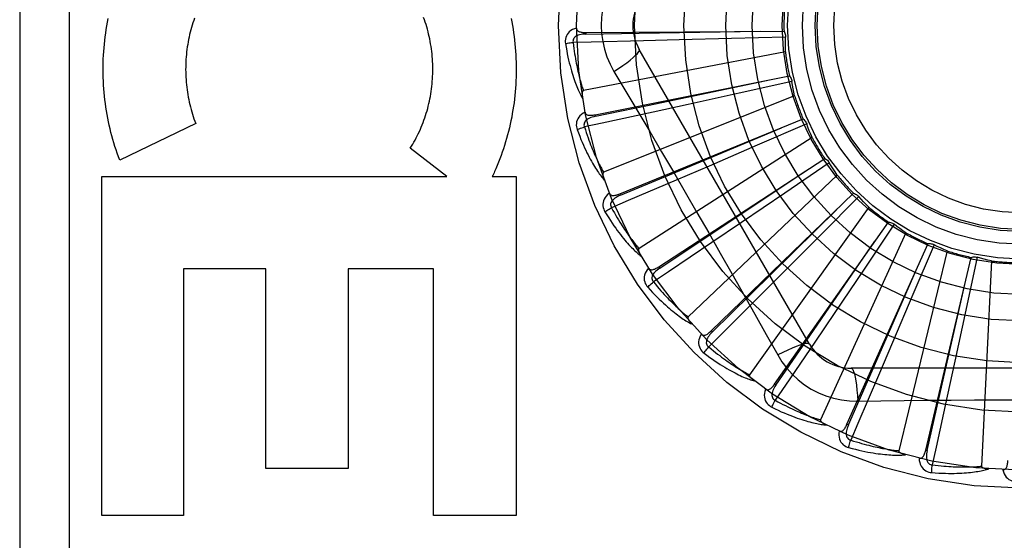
# Model space of a CAD drawing. Header units: inches. Extents: x 0 to 227, y 0 to 147.
# Tile 206 of 256: x 95.95 to 96.548, y 102.971 to 103.288. Entities that reach past the tile are written whole.
import ezdxf

# ---------------------------------------------------------------- set-up
doc = ezdxf.new("R2010")
doc.units = ezdxf.units.IN
doc.header["$LTSCALE"] = 12.466667
doc.header["$MEASUREMENT"] = 0
doc.linetypes.add('HIDDEN', pattern=[0.2, 0.1, -0.1])
doc.layers.add('RIGHTHAND_DOOR_ASSEMBLY', color=7, linetype='CONTINUOUS')

msp = doc.modelspace()

# ---------------------------------------------------------------- linework, layer by layer
at = {"layer": 'RIGHTHAND_DOOR_ASSEMBLY', "color": 8, "linetype": 'HIDDEN'}
for p, q in [((95.94966, 103.6593), (95.94966, 102.9093)), ((95.97966, 103.6593), (95.97966, 102.9093)), ((96.2936, 103.27996), (96.41395, 103.28077)), ((96.2936, 103.27996), (96.29361, 103.279)), ((96.41485, 103.2772), (96.38207, 103.27628)), ((96.35028, 103.27545), (96.32854, 103.27491)), ((96.38207, 103.27628), (96.35028, 103.27545)), ((96.4148, 103.26831), (96.29209, 103.24466)), ((96.42946, 103.09055), (96.32602, 103.26972)), ((96.29921, 103.22997), (96.41723, 103.25354)), ((96.31067, 103.25626), (96.31794, 103.24409)), ((96.41878, 103.25021), (96.38677, 103.2431)), ((96.42042, 103.24147), (96.3044, 103.19502)), ((96.38677, 103.2431), (96.35572, 103.23627)), ((96.35572, 103.23627), (96.33446, 103.23162)), ((96.29921, 103.22997), (96.29939, 103.22903)), ((96.05657, 103.22466), (96.01043, 103.20244)), ((96.31417, 103.18194), (96.42559, 103.22743)), ((96.42775, 103.22445), (96.39766, 103.21141)), ((96.43101, 103.21617), (96.32588, 103.14861)), ((96.39766, 103.21141), (96.36847, 103.19882)), ((96.20908, 103.19236), (96.18689, 103.2096)), ((96.33795, 103.13762), (96.43875, 103.20337)), ((96.36847, 103.19882), (96.34848, 103.19024)), ((96.44144, 103.20085), (96.41436, 103.18235)), ((96.4462, 103.19334), (96.35576, 103.1071)), ((95.99953, 102.98651), (95.99953, 103.19236)), ((95.99953, 103.19236), (96.20908, 103.19236)), ((96.23672, 103.19236), (96.25118, 103.19236)), ((96.25118, 103.19236), (96.25118, 102.98651)), ((96.31417, 103.18194), (96.31453, 103.18106)), ((96.36969, 103.09859), (96.45623, 103.18223)), ((96.41436, 103.18235), (96.38807, 103.16446)), ((96.45934, 103.18027), (96.43625, 103.15698)), ((96.46544, 103.17379), (96.39295, 103.072)), ((96.38807, 103.16446), (96.37007, 103.15226)), ((96.40824, 103.06628), (96.47739, 103.16478)), ((96.48081, 103.16344), (96.46255, 103.13621)), ((96.43625, 103.15698), (96.41382, 103.13444)), ((96.48803, 103.15824), (96.43611, 103.04457)), ((96.45221, 103.04185), (96.50146, 103.15166)), ((96.50508, 103.15099), (96.4923, 103.12079)), ((96.51315, 103.14725), (96.48369, 103.0258)), ((96.50001, 103.02618), (96.52759, 103.14332)), ((96.53127, 103.14335), (96.52444, 103.11128)), ((96.5399, 103.14121), (96.53396, 103.01638)), ((96.04916, 103.13629), (96.04916, 102.98651)), ((96.09912, 103.13629), (96.04916, 103.13629)), ((96.09912, 103.01496), (96.09912, 103.13629)), ((96.14928, 103.13629), (96.14928, 103.01496)), ((96.20103, 103.13629), (96.14928, 103.13629)), ((96.20103, 102.98651), (96.20103, 103.13629)), ((96.33795, 103.13762), (96.33847, 103.13681)), ((96.41382, 103.13444), (96.39845, 103.11904)), ((96.46255, 103.13621), (96.44479, 103.10983)), ((96.4923, 103.12079), (96.47986, 103.09153)), ((96.44479, 103.10983), (96.43262, 103.09181)), ((96.52444, 103.11128), (96.51776, 103.08019)), ((96.36969, 103.09859), (96.37035, 103.0979)), ((96.47986, 103.09153), (96.47131, 103.07152)), ((96.51776, 103.08019), (96.51315, 103.05893)), ((96.6616, 103.07597), (96.45472, 103.07597)), ((96.40824, 103.06628), (96.40902, 103.06573)), ((96.4587, 103.05594), (96.47287, 103.05615)), ((96.45221, 103.04185), (96.45308, 103.04145)), ((96.50001, 103.02618), (96.50094, 103.02596)), ((96.14928, 103.01496), (96.09912, 103.01496)), ((96.04916, 102.98651), (95.99953, 102.98651)), ((96.25118, 102.98651), (96.20103, 102.98651))]:
    msp.add_line(p, q, dxfattribs=at)
for points in [[(96.31067, 103.31234), (96.30833, 103.30798), (96.3064, 103.30346), (96.30488, 103.29879), (96.30379, 103.29401), (96.30314, 103.28917), (96.30292, 103.2843)], [(96.01043, 103.20244), (96.00967, 103.20448), (96.00893, 103.20654), (96.00822, 103.20862), (96.00754, 103.21072), (96.00689, 103.21283), (96.00627, 103.21495), (96.00567, 103.21709), (96.00511, 103.21925), (96.00458, 103.22141), (96.00407, 103.22359), (96.0036, 103.22577), (96.00316, 103.22797), (96.00275, 103.23017), (96.00238, 103.23238), (96.00203, 103.2346), (96.00171, 103.23682), (96.00143, 103.23905), (96.00118, 103.24129), (96.00096, 103.24353), (96.00078, 103.24578), (96.00062, 103.24803), (96.0005, 103.25029), (96.00041, 103.25255), (96.00036, 103.25481), (96.00033, 103.25707), (96.00034, 103.25933), (96.00038, 103.26159), (96.00046, 103.26385), (96.00057, 103.26611), (96.0007, 103.26836), (96.00088, 103.27061), (96.00108, 103.27286), (96.00132, 103.27511), (96.00158, 103.27734), (96.00189, 103.27958), (96.00222, 103.2818), (96.00258, 103.28402), (96.00298, 103.28622), (96.0034, 103.28842)], [(96.0559, 103.28876), (96.05541, 103.28736), (96.05493, 103.28594), (96.05448, 103.28451), (96.05405, 103.28306)], [(96.18689, 103.2096), (96.18765, 103.21082), (96.18839, 103.21205), (96.18911, 103.2133), (96.18981, 103.21457), (96.1905, 103.21586), (96.19117, 103.21716), (96.19181, 103.21848), (96.19244, 103.21981), (96.19304, 103.22116), (96.19363, 103.22252), (96.19419, 103.2239), (96.19473, 103.22528), (96.19525, 103.22668), (96.19574, 103.22808), (96.19621, 103.2295), (96.19666, 103.23092), (96.19709, 103.23236), (96.19749, 103.2338), (96.19787, 103.23526), (96.19822, 103.23672), (96.19855, 103.2382), (96.19886, 103.23968), (96.19914, 103.24116), (96.1994, 103.24266), (96.19964, 103.24416), (96.19984, 103.24567), (96.20003, 103.24718), (96.20019, 103.24869), (96.20032, 103.25021), (96.20043, 103.25173), (96.20051, 103.25325), (96.20057, 103.25478), (96.20061, 103.25631), (96.20061, 103.25783), (96.2006, 103.25936), (96.20055, 103.26089), (96.20049, 103.26242), (96.20039, 103.26395), (96.20027, 103.26548), (96.20013, 103.267), (96.19996, 103.26851), (96.19977, 103.27003), (96.19955, 103.27153), (96.1993, 103.27304), (96.19903, 103.27453), (96.19874, 103.27602), (96.19842, 103.2775), (96.19808, 103.27898), (96.19772, 103.28045), (96.19733, 103.28191), (96.19691, 103.28336), (96.19648, 103.2848), (96.19602, 103.28623), (96.19554, 103.28765), (96.19503, 103.28905)], [(96.24814, 103.28855), (96.24857, 103.28636), (96.24897, 103.28416), (96.24934, 103.28196), (96.24968, 103.27975), (96.24998, 103.27753), (96.25025, 103.27531), (96.25049, 103.27309), (96.2507, 103.27086), (96.25088, 103.26863), (96.25102, 103.26639), (96.25113, 103.26415), (96.25121, 103.26191), (96.25126, 103.25967), (96.25127, 103.25742), (96.25125, 103.25518), (96.2512, 103.25294), (96.25112, 103.25069), (96.25101, 103.24846), (96.25086, 103.24622), (96.25068, 103.24399), (96.25046, 103.24176), (96.25022, 103.23954), (96.24994, 103.23732), (96.24964, 103.23511), (96.2493, 103.2329), (96.24892, 103.23071), (96.24852, 103.22852), (96.24809, 103.22634), (96.24762, 103.22418), (96.24713, 103.22202), (96.2466, 103.21987), (96.24605, 103.21773), (96.24546, 103.21561), (96.24484, 103.21349), (96.24419, 103.21139), (96.24352, 103.2093), (96.24281, 103.20723), (96.24208, 103.20517), (96.24132, 103.20313), (96.24053, 103.2011), (96.23971, 103.19909), (96.23887, 103.19711)], [(96.05405, 103.28306), (96.05365, 103.28161), (96.05327, 103.28015), (96.05291, 103.27867), (96.05257, 103.27719), (96.05226, 103.2757), (96.05198, 103.27421), (96.05172, 103.27271), (96.05148, 103.2712), (96.05127, 103.26969), (96.05108, 103.26817), (96.05092, 103.26665), (96.05078, 103.26512), (96.05067, 103.26359), (96.05059, 103.26206), (96.05052, 103.26053), (96.05049, 103.25899), (96.05048, 103.25746), (96.0505, 103.25592), (96.05054, 103.25438), (96.0506, 103.25285), (96.0507, 103.25132), (96.05081, 103.24979), (96.05096, 103.24826), (96.05112, 103.24674), (96.05132, 103.24522), (96.05153, 103.2437), (96.05178, 103.24219), (96.05205, 103.24068), (96.05234, 103.23918), (96.05266, 103.23768), (96.053, 103.23619), (96.05336, 103.23471), (96.05375, 103.23324), (96.05417, 103.23178), (96.0546, 103.23033), (96.05506, 103.22889), (96.05554, 103.22747), (96.05605, 103.22605), (96.05657, 103.22466)], [(96.2879, 103.28265), (96.28661, 103.28222), (96.28545, 103.28171), (96.28443, 103.2811), (96.28354, 103.2804), (96.2828, 103.27962), (96.28219, 103.27877), (96.28173, 103.27785), (96.28139, 103.27689), (96.28119, 103.27592), (96.2811, 103.27496), (96.28111, 103.27407), (96.2812, 103.27321)], [(96.2879, 103.28266), (96.28794, 103.2822), (96.28807, 103.28178), (96.28828, 103.28142), (96.28856, 103.2811), (96.28889, 103.28083), (96.28927, 103.28061), (96.2897, 103.28043), (96.29018, 103.28028), (96.29068, 103.28017), (96.29122, 103.28009), (96.29179, 103.28003), (96.29237, 103.27999), (96.29298, 103.27996), (96.2936, 103.27996)], [(96.30292, 103.2843), (96.30314, 103.27942), (96.3038, 103.27459), (96.30488, 103.26981), (96.30639, 103.26514), (96.30832, 103.26062), (96.31067, 103.25626)], [(96.29361, 103.279), (96.29257, 103.27896), (96.29159, 103.27888), (96.29067, 103.27874), (96.28981, 103.27856), (96.289, 103.27832), (96.28827, 103.27803), (96.2876, 103.27767), (96.28702, 103.27727), (96.28655, 103.2768), (96.28618, 103.27628), (96.28593, 103.27571), (96.28579, 103.27511), (96.28575, 103.27452), (96.28582, 103.27393)], [(96.29361, 103.279), (96.32588, 103.27949), (96.39975, 103.28069)], [(96.41395, 103.28077), (96.41424, 103.28022), (96.41447, 103.27965), (96.41465, 103.27905), (96.41478, 103.27843), (96.41484, 103.27782), (96.41485, 103.2772)], [(96.4148, 103.26831), (96.41476, 103.27054), (96.41476, 103.27276), (96.41479, 103.27498), (96.41485, 103.2772)], [(96.2812, 103.27321), (96.28181, 103.27334), (96.28251, 103.27347), (96.28327, 103.27359), (96.28408, 103.27371), (96.28494, 103.27383), (96.28582, 103.27394)], [(96.2812, 103.27321), (96.28157, 103.27101), (96.28194, 103.26892), (96.28233, 103.26692), (96.28273, 103.26501), (96.28313, 103.2632), (96.28354, 103.26147), (96.28396, 103.25982), (96.28437, 103.25825), (96.2848, 103.25676), (96.28522, 103.25533), (96.28564, 103.25398), (96.28606, 103.25268), (96.28647, 103.25145), (96.28689, 103.25027), (96.2873, 103.24915), (96.2877, 103.24809), (96.2881, 103.24707), (96.2885, 103.24611), (96.2889, 103.24519), (96.2893, 103.24432), (96.28969, 103.24349), (96.29007, 103.24271), (96.29045, 103.24196), (96.29082, 103.24125), (96.29119, 103.24058), (96.29156, 103.23994)], [(96.32854, 103.27491), (96.29686, 103.27418), (96.28582, 103.27394)], [(96.28582, 103.27394), (96.28604, 103.2721), (96.28627, 103.27034), (96.28651, 103.26866), (96.28675, 103.26704), (96.287, 103.2655), (96.28725, 103.26403), (96.2875, 103.26261), (96.28776, 103.26126), (96.28801, 103.25996), (96.28827, 103.25872), (96.28852, 103.25754), (96.28878, 103.2564), (96.28903, 103.25531), (96.28928, 103.25426), (96.28953, 103.25326), (96.28978, 103.2523), (96.29002, 103.25138), (96.29027, 103.2505), (96.2905, 103.24966), (96.29074, 103.24885), (96.29097, 103.24807), (96.2912, 103.24733), (96.29143, 103.24662), (96.29165, 103.24594), (96.29187, 103.24528), (96.29209, 103.24466)], [(96.31067, 103.25625), (96.3135, 103.25812), (96.31614, 103.25993), (96.31848, 103.26163), (96.32056, 103.26324), (96.32236, 103.26474), (96.32384, 103.2661), (96.32497, 103.2673), (96.32572, 103.26832), (96.32608, 103.26913), (96.32602, 103.26972)], [(96.41723, 103.25354), (96.41761, 103.25306), (96.41795, 103.25254), (96.41824, 103.25198), (96.41848, 103.2514), (96.41866, 103.25081), (96.41878, 103.25021)], [(96.29939, 103.22903), (96.33098, 103.23562), (96.4033, 103.25078)], [(96.42042, 103.24147), (96.41996, 103.24365), (96.41953, 103.24583), (96.41914, 103.24802), (96.41878, 103.25021)], [(96.29209, 103.24466), (96.29193, 103.24459), (96.29179, 103.24449), (96.29168, 103.24436), (96.29159, 103.24419), (96.29151, 103.24401), (96.29146, 103.24381), (96.29141, 103.2436), (96.29138, 103.24338), (96.29135, 103.24314), (96.29133, 103.2429), (96.29132, 103.24265), (96.29132, 103.24239), (96.29133, 103.24212), (96.29134, 103.24184), (96.29136, 103.24156), (96.29138, 103.24126), (96.29141, 103.24095), (96.29145, 103.24063), (96.2915, 103.2403), (96.29155, 103.23995)], [(96.31794, 103.24409), (96.33237, 103.21971), (96.33959, 103.20747), (96.34678, 103.19519), (96.35395, 103.1829), (96.36109, 103.17058), (96.3682, 103.15824), (96.37526, 103.14588), (96.38229, 103.1335)], [(96.29309, 103.23153), (96.29191, 103.23087), (96.29087, 103.23014), (96.28998, 103.22935), (96.28924, 103.2285), (96.28866, 103.22759), (96.28823, 103.22664), (96.28794, 103.22565), (96.2878, 103.22465), (96.28778, 103.22365), (96.28788, 103.2227), (96.28805, 103.22182), (96.28831, 103.221)], [(96.29939, 103.22903), (96.29838, 103.22879), (96.29744, 103.22853), (96.29656, 103.22822), (96.29574, 103.22788), (96.295, 103.22749), (96.29433, 103.22706), (96.29374, 103.22659), (96.29325, 103.22608), (96.29288, 103.22553), (96.29261, 103.22495), (96.29248, 103.22434), (96.29245, 103.22373), (96.29252, 103.22314), (96.2927, 103.22258)], [(96.33446, 103.23162), (96.3035, 103.22491), (96.2927, 103.22258)], [(96.29309, 103.23154), (96.29323, 103.2311), (96.29343, 103.23071), (96.2937, 103.23039), (96.29403, 103.23013), (96.29441, 103.22993), (96.29483, 103.22979), (96.29529, 103.22969), (96.29578, 103.22964), (96.2963, 103.22963), (96.29684, 103.22965), (96.29741, 103.22969), (96.29799, 103.22976), (96.29859, 103.22986), (96.29921, 103.22997)], [(96.28831, 103.221), (96.28888, 103.22124), (96.28954, 103.22149), (96.29026, 103.22176), (96.29104, 103.22203), (96.29186, 103.22231), (96.2927, 103.22258)], [(96.2927, 103.22258), (96.29327, 103.22082), (96.29383, 103.21914), (96.29438, 103.21753), (96.29492, 103.21599), (96.29546, 103.21452), (96.29598, 103.21312), (96.2965, 103.21178), (96.297, 103.2105), (96.2975, 103.20928), (96.29799, 103.20811), (96.29846, 103.20699), (96.29893, 103.20592), (96.29938, 103.2049), (96.29983, 103.20392), (96.30026, 103.20298), (96.30069, 103.20209), (96.3011, 103.20123), (96.3015, 103.20041), (96.3019, 103.19963), (96.30228, 103.19888), (96.30266, 103.19816), (96.30302, 103.19747), (96.30338, 103.19682), (96.30373, 103.19619), (96.30407, 103.19559), (96.3044, 103.19502)], [(96.42559, 103.22743), (96.42607, 103.22702), (96.4265, 103.22658), (96.42689, 103.22609), (96.42723, 103.22556), (96.42752, 103.22502), (96.42775, 103.22445)], [(96.43101, 103.21617), (96.43015, 103.21823), (96.42932, 103.22029), (96.42852, 103.22236), (96.42775, 103.22445)], [(96.28831, 103.221), (96.28908, 103.21891), (96.28985, 103.21692), (96.29061, 103.21503), (96.29135, 103.21323), (96.29209, 103.21153), (96.29282, 103.20991), (96.29354, 103.20837), (96.29425, 103.20691), (96.29495, 103.20552), (96.29563, 103.2042), (96.2963, 103.20295), (96.29696, 103.20176), (96.2976, 103.20063), (96.29823, 103.19955), (96.29884, 103.19853), (96.29944, 103.19756), (96.30003, 103.19664), (96.30061, 103.19576), (96.30117, 103.19494), (96.30172, 103.19416), (96.30226, 103.19342), (96.30279, 103.19272), (96.3033, 103.19206), (96.3038, 103.19144), (96.30429, 103.19084), (96.30477, 103.19029)], [(96.31453, 103.18106), (96.3443, 103.19351), (96.41244, 103.22208)], [(96.43875, 103.20337), (96.43929, 103.20306), (96.4398, 103.2027), (96.44028, 103.20229), (96.44071, 103.20184), (96.4411, 103.20136), (96.44144, 103.20085)], [(96.4462, 103.19334), (96.44497, 103.19519), (96.44376, 103.19706), (96.44258, 103.19895), (96.44144, 103.20085)], [(96.23887, 103.19711), (96.23852, 103.19631), (96.23817, 103.19551), (96.23781, 103.19472), (96.23745, 103.19393), (96.23709, 103.19314), (96.23672, 103.19236)], [(96.3044, 103.19502), (96.30425, 103.19493), (96.30414, 103.1948), (96.30405, 103.19465), (96.304, 103.19447), (96.30396, 103.19427), (96.30394, 103.19407), (96.30393, 103.19385), (96.30394, 103.19363), (96.30396, 103.19339), (96.30399, 103.19315), (96.30403, 103.1929), (96.30408, 103.19265), (96.30413, 103.19238), (96.30419, 103.19211), (96.30427, 103.19184), (96.30435, 103.19155), (96.30444, 103.19125), (96.30453, 103.19094), (96.30463, 103.19066), (96.30473, 103.19038)], [(96.33847, 103.13681), (96.36535, 103.15467), (96.42685, 103.19562)], [(96.34848, 103.19024), (96.31934, 103.17779), (96.30918, 103.17346)], [(96.30787, 103.18232), (96.30683, 103.18145), (96.30595, 103.18054), (96.30523, 103.17959), (96.30466, 103.17862), (96.30426, 103.17762), (96.30401, 103.1766), (96.30393, 103.17557), (96.30397, 103.17456), (96.30415, 103.17358), (96.30442, 103.17266), (96.30475, 103.17183), (96.30516, 103.17107)], [(96.30787, 103.18233), (96.30808, 103.18192), (96.30835, 103.18158), (96.30868, 103.18132), (96.30906, 103.18112), (96.30946, 103.181), (96.3099, 103.18094), (96.31037, 103.18093), (96.31086, 103.18097), (96.31138, 103.18106), (96.31191, 103.18118), (96.31246, 103.18133), (96.31301, 103.18151), (96.31359, 103.18172), (96.31417, 103.18194)], [(96.31453, 103.18105), (96.31358, 103.18063), (96.3127, 103.18019), (96.3119, 103.17973), (96.31116, 103.17923), (96.3105, 103.17871), (96.30993, 103.17816), (96.30944, 103.17759), (96.30906, 103.177), (96.30879, 103.17639), (96.30864, 103.17577), (96.30862, 103.17515), (96.30871, 103.17454), (96.3089, 103.17398), (96.30918, 103.17346)], [(96.45623, 103.18223), (96.45682, 103.18203), (96.45738, 103.18178), (96.45792, 103.18147), (96.45844, 103.18111), (96.45891, 103.18071), (96.45934, 103.18027)], [(96.46544, 103.17379), (96.46387, 103.17538), (96.46234, 103.17699), (96.46082, 103.17862), (96.45934, 103.18027)], [(96.30516, 103.17107), (96.30568, 103.17141), (96.30628, 103.17179), (96.30694, 103.17219), (96.30765, 103.17261), (96.30841, 103.17304), (96.30918, 103.17346)], [(96.30516, 103.17107), (96.30632, 103.16917), (96.30745, 103.16736), (96.30855, 103.16565), (96.30963, 103.16402), (96.31067, 103.16249), (96.3117, 103.16104), (96.3127, 103.15966), (96.31367, 103.15836), (96.31461, 103.15713), (96.31553, 103.15597), (96.31643, 103.15486), (96.3173, 103.15382), (96.31814, 103.15283), (96.31896, 103.15189), (96.31976, 103.151), (96.32053, 103.15016), (96.32129, 103.14937), (96.32202, 103.14862), (96.32273, 103.14792), (96.32341, 103.14726), (96.32408, 103.14663), (96.32473, 103.14605), (96.32536, 103.14549), (96.32597, 103.14498), (96.32656, 103.14449), (96.32714, 103.14403)], [(96.30918, 103.17346), (96.31007, 103.17184), (96.31094, 103.17029), (96.31178, 103.16881), (96.31261, 103.16741), (96.31341, 103.16607), (96.31419, 103.16479), (96.31495, 103.16357), (96.31569, 103.16241), (96.31641, 103.1613), (96.31711, 103.16025), (96.31779, 103.15924), (96.31845, 103.15828), (96.31909, 103.15736), (96.31971, 103.15648), (96.32031, 103.15565), (96.3209, 103.15485), (96.32146, 103.15408), (96.32202, 103.15336), (96.32255, 103.15266), (96.32307, 103.152), (96.32358, 103.15136), (96.32406, 103.15076), (96.32454, 103.15018), (96.325, 103.14963), (96.32545, 103.14911), (96.32588, 103.14861)], [(96.37035, 103.0979), (96.39336, 103.12053), (96.446, 103.17237)], [(96.47739, 103.16478), (96.478, 103.1647), (96.4786, 103.16456), (96.4792, 103.16436), (96.47977, 103.1641), (96.48031, 103.1638), (96.48081, 103.16344)], [(96.48803, 103.15824), (96.48619, 103.15951), (96.48438, 103.16079), (96.48258, 103.16211), (96.48081, 103.16344)], [(96.37007, 103.15226), (96.34381, 103.13452), (96.33465, 103.12834)], [(96.40902, 103.06573), (96.42734, 103.0923), (96.46921, 103.15317)], [(96.50146, 103.15166), (96.50208, 103.15169), (96.5027, 103.15166), (96.50332, 103.15158), (96.50393, 103.15144), (96.50452, 103.15124), (96.50508, 103.15099)], [(96.51315, 103.14725), (96.51111, 103.14814), (96.50908, 103.14906), (96.50707, 103.15001), (96.50508, 103.15099)], [(96.32588, 103.14861), (96.32576, 103.14849), (96.32566, 103.14835), (96.32561, 103.14818), (96.32559, 103.14799), (96.32559, 103.14779), (96.32561, 103.14759), (96.32564, 103.14737), (96.3257, 103.14715), (96.32576, 103.14693), (96.32583, 103.1467), (96.32592, 103.14646), (96.32601, 103.14622), (96.32612, 103.14597), (96.32623, 103.14572), (96.32635, 103.14546), (96.32649, 103.14519), (96.32663, 103.14492), (96.32678, 103.14463), (96.32695, 103.14434), (96.32714, 103.14403)], [(96.52759, 103.14332), (96.52819, 103.14347), (96.52881, 103.14357), (96.52943, 103.1436), (96.53006, 103.14357), (96.53067, 103.14349), (96.53127, 103.14335)], [(96.5399, 103.14121), (96.53773, 103.1417), (96.53556, 103.14222), (96.53341, 103.14277), (96.53127, 103.14335)], [(96.33169, 103.1368), (96.33084, 103.13574), (96.33015, 103.13468), (96.32961, 103.13362), (96.32925, 103.13255), (96.32904, 103.13149), (96.32899, 103.13045), (96.3291, 103.12942), (96.32934, 103.12843), (96.32969, 103.12751), (96.33013, 103.12666), (96.33062, 103.1259), (96.33116, 103.12524)], [(96.33169, 103.1368), (96.33198, 103.13644), (96.33231, 103.13616), (96.33268, 103.13596), (96.33309, 103.13585), (96.33351, 103.1358), (96.33395, 103.13582), (96.33441, 103.1359), (96.33489, 103.13604), (96.33538, 103.13622), (96.33588, 103.13644), (96.33638, 103.13669), (96.3369, 103.13698), (96.33742, 103.13728), (96.33795, 103.13762)], [(96.33847, 103.13681), (96.33762, 103.13622), (96.33684, 103.13562), (96.33614, 103.13501), (96.33551, 103.13439), (96.33496, 103.13375), (96.3345, 103.13311), (96.33413, 103.13245), (96.33387, 103.13179), (96.33372, 103.13114), (96.33369, 103.13051), (96.33379, 103.12989), (96.33399, 103.12931), (96.33428, 103.1288), (96.33466, 103.12834)], [(96.38229, 103.1335), (96.39626, 103.10875), (96.4032, 103.09641), (96.41013, 103.08399)], [(96.45308, 103.04145), (96.46604, 103.07101), (96.49563, 103.13871)], [(96.33116, 103.12524), (96.33161, 103.12567), (96.33212, 103.12615), (96.33269, 103.12667), (96.33331, 103.12721), (96.33398, 103.12778), (96.33465, 103.12834)], [(96.33465, 103.12834), (96.33583, 103.12692), (96.33698, 103.12556), (96.33809, 103.12427), (96.33916, 103.12305), (96.34021, 103.12188), (96.34121, 103.12078), (96.34219, 103.11973), (96.34314, 103.11873), (96.34405, 103.11777), (96.34494, 103.11687), (96.3458, 103.11601), (96.34663, 103.11519), (96.34743, 103.11441), (96.34821, 103.11367), (96.34896, 103.11296), (96.34968, 103.11228), (96.35039, 103.11164), (96.35107, 103.11103), (96.35172, 103.11045), (96.35236, 103.1099), (96.35297, 103.10937), (96.35357, 103.10887), (96.35414, 103.10839), (96.3547, 103.10794), (96.35524, 103.10751), (96.35576, 103.1071)], [(96.50094, 103.02596), (96.50807, 103.05743), (96.52432, 103.1295)], [(96.33116, 103.12524), (96.33266, 103.12359), (96.33411, 103.12202), (96.33552, 103.12055), (96.33688, 103.11916), (96.3382, 103.11785), (96.33948, 103.11662), (96.34072, 103.11546), (96.34192, 103.11437), (96.34308, 103.11334), (96.34421, 103.11237), (96.34529, 103.11145), (96.34635, 103.11059), (96.34736, 103.10978), (96.34835, 103.10901), (96.3493, 103.10829), (96.35021, 103.10761), (96.3511, 103.10698), (96.35196, 103.10638), (96.35279, 103.10583), (96.35359, 103.10531), (96.35437, 103.10482), (96.35512, 103.10437), (96.35584, 103.10395), (96.35653, 103.10355), (96.35721, 103.10318), (96.35786, 103.10284)], [(96.39845, 103.11904), (96.37603, 103.09666), (96.36821, 103.08886)], [(96.35576, 103.1071), (96.35566, 103.10696), (96.3556, 103.1068), (96.35558, 103.10663), (96.35559, 103.10644), (96.35563, 103.10625), (96.35568, 103.10605), (96.35576, 103.10584), (96.35585, 103.10564), (96.35595, 103.10543), (96.35607, 103.10522), (96.3562, 103.105), (96.35634, 103.10478), (96.35649, 103.10455), (96.35665, 103.10433), (96.35682, 103.1041), (96.357, 103.10386), (96.35719, 103.10362), (96.3574, 103.10337), (96.35762, 103.10311), (96.35785, 103.10285)], [(96.3637, 103.09661), (96.36405, 103.09631), (96.36442, 103.09609), (96.36483, 103.09597), (96.36525, 103.09593), (96.36567, 103.09597), (96.3661, 103.09607), (96.36654, 103.09624), (96.36698, 103.09646), (96.36743, 103.09673), (96.36787, 103.09704), (96.36832, 103.09739), (96.36878, 103.09776), (96.36923, 103.09816), (96.36969, 103.09859)], [(96.37035, 103.0979), (96.36963, 103.09716), (96.36898, 103.09642), (96.3684, 103.09569), (96.3679, 103.09496), (96.36749, 103.09423), (96.36716, 103.09351), (96.36692, 103.0928), (96.36678, 103.0921), (96.36676, 103.09144), (96.36685, 103.09081), (96.36707, 103.09022), (96.36737, 103.08969), (96.36776, 103.08924), (96.36821, 103.08886)], [(96.3637, 103.0966), (96.36306, 103.0954), (96.36258, 103.09423), (96.36226, 103.09309), (96.3621, 103.09197), (96.3621, 103.09089), (96.36225, 103.08986), (96.36255, 103.08887), (96.36297, 103.08795), (96.36349, 103.0871), (96.36409, 103.08635), (96.36471, 103.0857), (96.36537, 103.08515)], [(96.43262, 103.09181), (96.41483, 103.06558), (96.40863, 103.05645)], [(96.42946, 103.09055), (96.429, 103.09089), (96.42815, 103.09099), (96.42696, 103.09087), (96.42543, 103.09052), (96.42357, 103.08995), (96.42138, 103.08916), (96.41891, 103.08815), (96.41618, 103.08695), (96.41322, 103.08554), (96.41013, 103.08399)], [(96.36537, 103.08515), (96.36572, 103.08566), (96.36614, 103.08623), (96.3666, 103.08685), (96.36711, 103.0875), (96.36765, 103.08818), (96.36821, 103.08886)], [(96.36537, 103.08515), (96.36715, 103.08381), (96.36887, 103.08255), (96.37053, 103.08137), (96.37213, 103.08027), (96.37367, 103.07923), (96.37516, 103.07827), (96.3766, 103.07736), (96.37799, 103.07651), (96.37932, 103.07572), (96.38061, 103.07498), (96.38185, 103.07429), (96.38305, 103.07365), (96.3842, 103.07304), (96.38531, 103.07247), (96.38638, 103.07194), (96.38741, 103.07145), (96.3884, 103.071), (96.38936, 103.07057), (96.39028, 103.07018), (96.39116, 103.06983), (96.39202, 103.0695), (96.39284, 103.06919), (96.39363, 103.06891), (96.39438, 103.06866), (96.39512, 103.06843), (96.39582, 103.06822)], [(96.36821, 103.08886), (96.36964, 103.08769), (96.37102, 103.08657), (96.37235, 103.08552), (96.37364, 103.08452), (96.37488, 103.08357), (96.37608, 103.08268), (96.37724, 103.08183), (96.37836, 103.08102), (96.37944, 103.08026), (96.38048, 103.07954), (96.38148, 103.07886), (96.38245, 103.07821), (96.38339, 103.0776), (96.38429, 103.07701), (96.38516, 103.07646), (96.386, 103.07594), (96.38682, 103.07544), (96.3876, 103.07497), (96.38835, 103.07452), (96.38908, 103.0741), (96.38979, 103.0737), (96.39047, 103.07332), (96.39112, 103.07296), (96.39175, 103.07262), (96.39236, 103.0723), (96.39295, 103.072)], [(96.41013, 103.08399), (96.41273, 103.07979), (96.41567, 103.07587), (96.41894, 103.07223), (96.42252, 103.0689), (96.42639, 103.06591), (96.43052, 103.06327), (96.43486, 103.06101), (96.4394, 103.05915), (96.44408, 103.05771), (96.44887, 103.05668), (96.45375, 103.05609), (96.4587, 103.05594)], [(96.45472, 103.07597), (96.45524, 103.07574), (96.45576, 103.07506), (96.45625, 103.07396), (96.45671, 103.07247), (96.45715, 103.07056), (96.45756, 103.06827), (96.45792, 103.06563), (96.45824, 103.06266), (96.4585, 103.0594), (96.4587, 103.05594)], [(96.39295, 103.072), (96.39288, 103.07184), (96.39285, 103.07167), (96.39286, 103.0715), (96.39291, 103.07132), (96.39298, 103.07113), (96.39308, 103.07095), (96.39319, 103.07076), (96.39332, 103.07058), (96.39346, 103.07039), (96.39362, 103.07021), (96.39378, 103.07002), (96.39396, 103.06983), (96.39415, 103.06964), (96.39435, 103.06944), (96.39456, 103.06925), (96.39478, 103.06905), (96.39502, 103.06884), (96.39527, 103.06864), (96.39551, 103.06845), (96.39574, 103.06827)], [(96.47131, 103.07152), (96.45882, 103.04241), (96.45445, 103.03226)], [(96.40273, 103.06319), (96.40233, 103.06189), (96.40209, 103.06066), (96.40199, 103.05947), (96.40204, 103.05834), (96.40224, 103.05728), (96.40259, 103.05629), (96.40307, 103.05538), (96.40366, 103.05455), (96.40433, 103.05383), (96.40506, 103.0532), (96.40579, 103.05268), (96.40654, 103.05227)], [(96.40273, 103.06319), (96.40313, 103.06297), (96.40354, 103.06283), (96.40396, 103.06279), (96.40438, 103.06283), (96.40479, 103.06294), (96.40519, 103.06313), (96.40559, 103.06337), (96.40598, 103.06368), (96.40637, 103.06402), (96.40675, 103.06442), (96.40713, 103.06484), (96.4075, 103.06529), (96.40787, 103.06577), (96.40824, 103.06628)], [(96.40902, 103.06573), (96.40845, 103.06486), (96.40795, 103.06401), (96.40753, 103.06319), (96.40717, 103.06237), (96.4069, 103.06158), (96.40672, 103.06081), (96.40662, 103.06006), (96.40661, 103.05936), (96.40672, 103.0587), (96.40693, 103.0581), (96.40725, 103.05756), (96.40765, 103.0571), (96.40811, 103.05673), (96.40863, 103.05644)], [(96.40654, 103.05227), (96.40679, 103.05283), (96.40709, 103.05347), (96.40743, 103.05416), (96.4078, 103.0549), (96.40821, 103.05567), (96.40863, 103.05645)], [(96.40863, 103.05645), (96.41025, 103.05556), (96.41182, 103.05473), (96.41333, 103.05394), (96.41478, 103.05321), (96.41618, 103.05251), (96.41753, 103.05186), (96.41883, 103.05125), (96.42008, 103.05067), (96.42128, 103.05013), (96.42244, 103.04962), (96.42356, 103.04913), (96.42463, 103.04868), (96.42567, 103.04826), (96.42666, 103.04786), (96.42762, 103.04748), (96.42855, 103.04712), (96.42944, 103.04679), (96.4303, 103.04647), (96.43112, 103.04618), (96.43192, 103.0459), (96.43269, 103.04564), (96.43342, 103.0454), (96.43414, 103.04517), (96.43482, 103.04495), (96.43548, 103.04475), (96.43611, 103.04457)], [(96.47287, 103.05615), (96.5012, 103.05646), (96.51541, 103.05659), (96.52964, 103.05668), (96.54387, 103.05675), (96.55811, 103.05677), (96.57235, 103.05675), (96.58659, 103.05669), (96.60082, 103.0566)], [(96.51315, 103.05893), (96.50639, 103.02798), (96.50402, 103.01719)], [(96.40654, 103.05227), (96.40854, 103.05129), (96.41047, 103.05038), (96.41232, 103.04953), (96.4141, 103.04875), (96.41582, 103.04803), (96.41746, 103.04736), (96.41905, 103.04674), (96.42057, 103.04617), (96.42203, 103.04565), (96.42343, 103.04516), (96.42478, 103.04472), (96.42608, 103.04431), (96.42732, 103.04394), (96.42852, 103.04359), (96.42967, 103.04327), (96.43078, 103.04298), (96.43184, 103.04272), (96.43286, 103.04249), (96.43383, 103.04228), (96.43477, 103.0421), (96.43567, 103.04193), (96.43653, 103.04179), (96.43736, 103.04167), (96.43815, 103.04156), (96.43892, 103.04147), (96.43965, 103.0414)], [(96.43611, 103.04457), (96.43607, 103.0444), (96.43607, 103.04423), (96.43612, 103.04406), (96.4362, 103.04389), (96.43631, 103.04373), (96.43644, 103.04356), (96.43658, 103.0434), (96.43674, 103.04325), (96.43692, 103.04309), (96.43711, 103.04293), (96.43731, 103.04278), (96.43752, 103.04263), (96.43774, 103.04248), (96.43797, 103.04232), (96.43822, 103.04217), (96.43847, 103.04202), (96.43874, 103.04187), (96.43902, 103.04171), (96.43932, 103.04156), (96.43964, 103.0414)], [(96.44739, 103.03777), (96.44724, 103.03642), (96.44723, 103.03516), (96.44736, 103.03397), (96.44763, 103.03288), (96.44802, 103.03188), (96.44855, 103.03097), (96.44919, 103.03017), (96.44993, 103.02947), (96.45073, 103.02888), (96.45156, 103.0284), (96.45238, 103.02803), (96.45319, 103.02776)], [(96.44738, 103.03777), (96.44782, 103.03763), (96.44825, 103.03757), (96.44867, 103.03761), (96.44908, 103.03773), (96.44945, 103.03792), (96.44981, 103.03818), (96.45016, 103.03849), (96.45049, 103.03886), (96.4508, 103.03928), (96.4511, 103.03973), (96.45139, 103.04022), (96.45167, 103.04074), (96.45194, 103.04128), (96.45221, 103.04185)], [(96.45308, 103.04145), (96.45269, 103.04049), (96.45236, 103.03957), (96.45209, 103.03867), (96.4519, 103.03781), (96.45179, 103.03698), (96.45175, 103.03619), (96.45179, 103.03544), (96.45192, 103.03474), (96.45215, 103.03412), (96.45247, 103.03357), (96.45289, 103.0331), (96.45337, 103.03272), (96.45389, 103.03244), (96.45445, 103.03226)], [(96.45319, 103.02776), (96.45333, 103.02837), (96.4535, 103.02905), (96.45371, 103.0298), (96.45393, 103.03059), (96.45418, 103.03142), (96.45445, 103.03226)], [(96.45445, 103.03226), (96.45621, 103.0317), (96.45791, 103.03118), (96.45954, 103.0307), (96.46111, 103.03025), (96.46261, 103.02983), (96.46406, 103.02945), (96.46545, 103.02909), (96.46679, 103.02876), (96.46807, 103.02845), (96.46931, 103.02817), (96.47049, 103.02791), (96.47164, 103.02767), (96.47273, 103.02745), (96.47379, 103.02724), (96.4748, 103.02705), (96.47578, 103.02688), (96.47671, 103.02672), (96.47762, 103.02657), (96.47848, 103.02644), (96.47932, 103.02632), (96.48012, 103.02621), (96.48089, 103.02611), (96.48163, 103.02602), (96.48235, 103.02594), (96.48303, 103.02587), (96.48369, 103.0258)], [(96.45319, 103.02776), (96.45534, 103.02718), (96.45741, 103.02665), (96.45939, 103.02617), (96.46129, 103.02574), (96.4631, 103.02536), (96.46485, 103.02501), (96.46652, 103.0247), (96.46812, 103.02443), (96.46965, 103.0242), (96.47112, 103.02399), (96.47253, 103.02381), (96.47388, 103.02365), (96.47518, 103.02352), (96.47642, 103.02341), (96.47761, 103.02331), (96.47875, 103.02324), (96.47984, 103.02318), (96.48088, 103.02315), (96.48188, 103.02313), (96.48284, 103.02312), (96.48375, 103.02313), (96.48463, 103.02316), (96.48546, 103.02319), (96.48626, 103.02324), (96.48703, 103.02329), (96.48776, 103.02336)], [(96.48369, 103.0258), (96.48368, 103.02563), (96.48371, 103.02546), (96.48379, 103.02531), (96.4839, 103.02516), (96.48404, 103.02501), (96.4842, 103.02488), (96.48437, 103.02475), (96.48456, 103.02462), (96.48476, 103.0245), (96.48497, 103.02439), (96.4852, 103.02427), (96.48543, 103.02416), (96.48568, 103.02406), (96.48594, 103.02395), (96.48621, 103.02385), (96.48649, 103.02375), (96.48678, 103.02365), (96.48709, 103.02355), (96.48738, 103.02346), (96.48766, 103.02338)], [(96.49604, 103.02127), (96.4965, 103.0212), (96.49693, 103.02123), (96.49734, 103.02135), (96.49771, 103.02154), (96.49805, 103.0218), (96.49835, 103.02212), (96.49863, 103.02249), (96.49888, 103.02292), (96.49911, 103.02339), (96.49932, 103.02389), (96.49951, 103.02443), (96.49969, 103.02499), (96.49985, 103.02557), (96.50001, 103.02618)], [(96.50094, 103.02596), (96.50073, 103.02494), (96.50058, 103.02397), (96.5005, 103.02304), (96.50047, 103.02216), (96.50051, 103.02132), (96.50063, 103.02053), (96.50081, 103.0198), (96.50107, 103.01914), (96.50141, 103.01857), (96.50183, 103.0181), (96.50233, 103.01772), (96.50287, 103.01744), (96.50344, 103.01726), (96.50403, 103.01719)], [(96.49604, 103.02126), (96.49615, 103.01991), (96.49639, 103.01867), (96.49674, 103.01753), (96.4972, 103.0165), (96.49779, 103.0156), (96.49847, 103.01481), (96.49926, 103.01414), (96.50011, 103.01359), (96.50101, 103.01316), (96.50191, 103.01285), (96.50279, 103.01264), (96.50364, 103.01253)], [(96.54694, 103.01426), (96.5474, 103.01429), (96.54782, 103.01439), (96.5482, 103.01459), (96.54853, 103.01485), (96.54881, 103.01516), (96.54905, 103.01554), (96.54925, 103.01596), (96.54942, 103.01643), (96.54956, 103.01693), (96.54967, 103.01746), (96.54975, 103.01802), (96.54982, 103.01861), (96.54987, 103.01921), (96.54991, 103.01983)], [(96.50364, 103.01253), (96.50366, 103.01315), (96.5037, 103.01386), (96.50376, 103.01463), (96.50383, 103.01545), (96.50392, 103.01631), (96.50402, 103.01719)], [(96.50364, 103.01253), (96.50586, 103.01237), (96.50799, 103.01224), (96.51002, 103.01215), (96.51197, 103.01208), (96.51383, 103.01205), (96.5156, 103.01204), (96.5173, 103.01205), (96.51893, 103.01209), (96.52048, 103.01215), (96.52196, 103.01222), (96.52338, 103.01231), (96.52473, 103.01241), (96.52603, 103.01253), (96.52727, 103.01265), (96.52846, 103.01278), (96.52959, 103.01293), (96.53067, 103.01308), (96.5317, 103.01324), (96.53269, 103.01341), (96.53363, 103.01359), (96.53452, 103.01377), (96.53538, 103.01396), (96.53619, 103.01415), (96.53697, 103.01435), (96.53771, 103.01455), (96.53841, 103.01475)], [(96.50402, 103.01719), (96.50586, 103.01698), (96.50763, 103.01678), (96.50932, 103.01662), (96.51094, 103.01647), (96.5125, 103.01635), (96.51399, 103.01624), (96.51542, 103.01616), (96.5168, 103.01608), (96.51812, 103.01603), (96.51939, 103.01598), (96.5206, 103.01595), (96.52177, 103.01593), (96.52289, 103.01592), (96.52396, 103.01592), (96.52499, 103.01593), (96.52598, 103.01594), (96.52693, 103.01596), (96.52785, 103.01599), (96.52872, 103.01602), (96.52957, 103.01606), (96.53037, 103.0161), (96.53115, 103.01615), (96.5319, 103.0162), (96.53261, 103.01626), (96.5333, 103.01632), (96.53396, 103.01638)], [(96.53396, 103.01638), (96.53398, 103.01621), (96.53404, 103.01605), (96.53415, 103.01591), (96.53429, 103.01579), (96.53445, 103.01567), (96.53463, 103.01557), (96.53482, 103.01547), (96.53503, 103.01539), (96.53525, 103.01531), (96.53548, 103.01523), (96.53573, 103.01516), (96.53598, 103.0151), (96.53624, 103.01504), (96.53651, 103.01499), (96.5368, 103.01494), (96.53709, 103.01489), (96.5374, 103.01485), (96.53772, 103.01481), (96.53806, 103.01478), (96.53841, 103.01475)], [(96.54695, 103.01426), (96.54731, 103.01295), (96.54777, 103.01178), (96.54833, 103.01073), (96.54899, 103.00981), (96.54973, 103.00903), (96.55055, 103.00838), (96.55145, 103.00787), (96.55239, 103.00749), (96.55335, 103.00725), (96.5543, 103.00711), (96.5552, 103.00707), (96.55605, 103.00713)]]:
    msp.add_lwpolyline(points, dxfattribs=at)
for radius in [0.28125, 0.27028, 0.235, 0.205, 0.17959, 0.1635, 0.14525, 0.142, 0.133, 0.12525, 0.124, 0.114]:
    msp.add_circle((96.55816, 103.2843), radius, dxfattribs=at)
for centre, radius, start, end in [((96.35128, 103.2843), 0.02917, 150, 210), ((96.55816, 103.2843), 0.14425, 175.45528, 181.40153), ((96.55816, 103.2843), 0.14425, 186.36437, 192.31062), ((96.55816, 103.2843), 0.14425, 197.27346, 203.21971), ((96.55816, 103.2843), 0.14425, 208.18255, 214.1288), ((96.55816, 103.2843), 0.14425, 219.09165, 225.03789), ((96.55816, 103.2843), 0.14425, 230.00074, 235.94698), ((96.55816, 103.2843), 0.14425, 240.90983, 246.85607), ((96.55816, 103.2843), 0.14425, 251.81892, 257.76516), ((96.55816, 103.2843), 0.14425, 262.72801, 268.67426), ((96.45472, 103.10513), 0.02917, 210, 270)]:
    msp.add_arc(centre, radius, start, end, dxfattribs=at)

doc.saveas('drawing.dxf')
